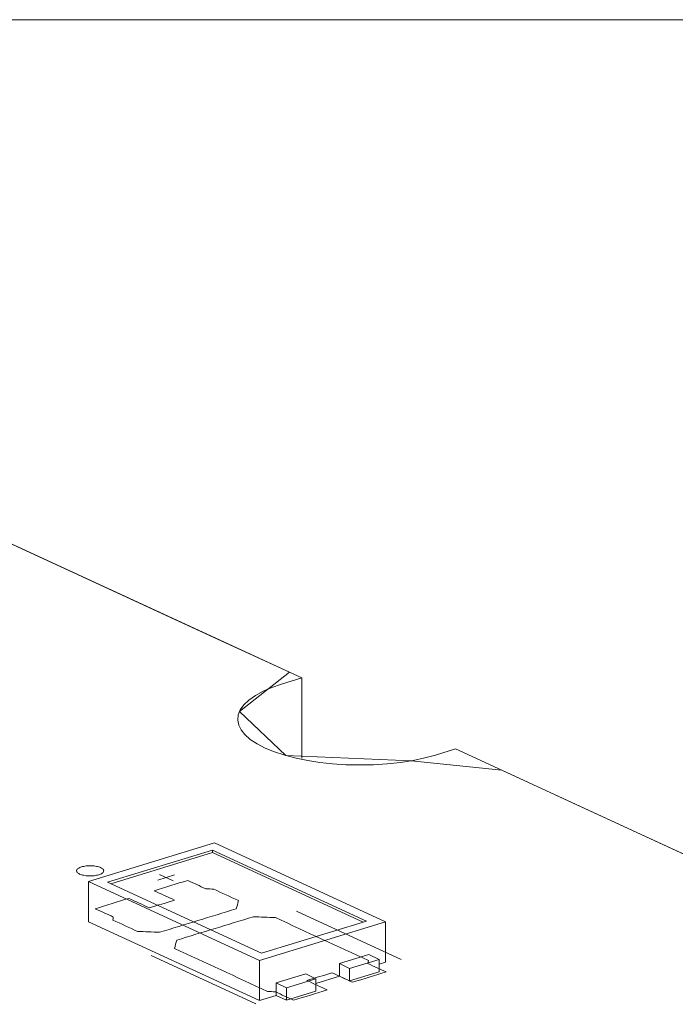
# Model space of a CAD drawing. Header units: inches. Extents: x -30 to 641, y 180 to 601.
# Tile 5 of 234: x 106 to 118, y 355 to 374. Entities that reach past the tile are written whole.
import ezdxf

# ---------------------------------------------------------------- set-up
doc = ezdxf.new("R2010")
doc.units = ezdxf.units.IN
doc.header["$MEASUREMENT"] = 0
doc.layers.add('1', color=7, linetype='Continuous')

# ---------------------------------------------------------------- blocks, each defined once
blk = doc.blocks.new('block 15')
at = {"layer": '1', "color": 8, "lineweight": 18, "true_color": 0x808080}
blk.add_lwpolyline([(458.291, 373.587), (78.15, 373.587)], dxfattribs=at)
blk = doc.blocks.new('block 2903')
at = {"layer": '1', "color": 155, "lineweight": 18, "true_color": 0x4c7299}
blk.add_lwpolyline([(98.459, 367.237), (111.007, 361.449)], dxfattribs=at)
blk = doc.blocks.new('block 2904')
at = {"layer": '1', "color": 155, "lineweight": 18, "true_color": 0x4c7299}
blk.add_lwpolyline([(113.847, 360.139), (121.073, 356.806)], dxfattribs=at)
blk = doc.blocks.new('block 2968')
at = {"layer": '1', "color": 155, "lineweight": 18, "true_color": 0x4c7299}
blk.add_lwpolyline([(112.555, 356.95), (109.399, 358.405)], dxfattribs=at)
blk = doc.blocks.new('block 2969')
at = {"layer": '1', "color": 155, "lineweight": 18, "true_color": 0x4c7299}
blk.add_lwpolyline([(107.072, 357.695), (110.228, 356.239)], dxfattribs=at)
blk = doc.blocks.new('block 2970')
at = {"layer": '1', "color": 155, "lineweight": 18, "true_color": 0x4c7299}
blk.add_lwpolyline([(112.203, 356.963), (110.264, 356.371)], dxfattribs=at)
blk = doc.blocks.new('block 2971')
at = {"layer": '1', "color": 155, "lineweight": 18, "true_color": 0x4c7299}
blk.add_lwpolyline([(109.363, 358.273), (112.203, 356.963)], dxfattribs=at)
blk = doc.blocks.new('block 2972')
at = {"layer": '1', "color": 155, "lineweight": 18, "true_color": 0x4c7299}
blk.add_lwpolyline([(109.399, 358.405), (107.072, 357.695)], dxfattribs=at)
blk = doc.blocks.new('block 2974')
at = {"layer": '1', "color": 155, "lineweight": 18, "true_color": 0x4c7299}
blk.add_lwpolyline([(107.424, 357.681), (109.363, 358.273)], dxfattribs=at)
blk = doc.blocks.new('block 2975')
at = {"layer": '1', "color": 155, "lineweight": 18, "true_color": 0x4c7299}
blk.add_lwpolyline([(110.728, 355.736), (110.538, 355.824)], dxfattribs=at)
blk = doc.blocks.new('block 2976')
at = {"layer": '1', "color": 155, "lineweight": 18, "true_color": 0x4c7299}
blk.add_lwpolyline([(110.264, 356.371), (107.424, 357.681)], dxfattribs=at)
blk = doc.blocks.new('block 2977')
at = {"layer": '1', "color": 155, "lineweight": 18, "true_color": 0x4c7299}
blk.add_lwpolyline([(111.081, 355.99), (111.271, 355.902)], dxfattribs=at)
blk = doc.blocks.new('block 2978')
at = {"layer": '1', "color": 155, "lineweight": 18, "true_color": 0x4c7299}
blk.add_lwpolyline([(111.891, 356.092), (112.434, 356.258)], dxfattribs=at)
blk = doc.blocks.new('block 2979')
at = {"layer": '1', "color": 155, "lineweight": 18, "true_color": 0x4c7299}
blk.add_lwpolyline([(111.702, 356.179), (111.891, 356.092)], dxfattribs=at)
blk = doc.blocks.new('block 2980')
at = {"layer": '1', "color": 155, "lineweight": 18, "true_color": 0x4c7299}
blk.add_lwpolyline([(110.228, 356.239), (112.555, 356.95)], dxfattribs=at)
blk = doc.blocks.new('block 2982')
at = {"layer": '1', "color": 155, "lineweight": 18, "true_color": 0x4c7299}
blk.add_lwpolyline([(111.271, 355.902), (110.728, 355.736)], dxfattribs=at)
blk = doc.blocks.new('block 3143')
at = {"layer": '1', "color": 155, "lineweight": 18, "true_color": 0x4c7299}
blk.add_lwpolyline([(112.434, 356.258), (112.245, 356.345)], dxfattribs=at)
blk = doc.blocks.new('block 3825')
at = {"layer": '1', "color": 155, "lineweight": 18, "true_color": 0x4c7299}
blk.add_lwpolyline([(111.007, 359.966), (111.007, 361.449)], dxfattribs=at)
blk = doc.blocks.new('block 3918')
at = {"layer": '1', "color": 155, "lineweight": 18, "true_color": 0x4c7299}
blk.add_lwpolyline([(110.228, 356.239), (110.228, 355.497)], dxfattribs=at)
blk = doc.blocks.new('block 3919')
at = {"layer": '1', "color": 155, "lineweight": 18, "true_color": 0x4c7299}
blk.add_lwpolyline([(112.555, 356.95), (112.555, 356.208)], dxfattribs=at)
blk = doc.blocks.new('block 3920')
at = {"layer": '1', "color": 155, "lineweight": 18, "true_color": 0x4c7299}
blk.add_lwpolyline([(107.072, 357.695), (107.072, 356.953)], dxfattribs=at)
blk = doc.blocks.new('block 3921')
at = {"layer": '1', "color": 155, "lineweight": 18, "true_color": 0x4c7299}
blk.add_lwpolyline([(109.363, 358.227), (109.363, 358.273)], dxfattribs=at)
blk = doc.blocks.new('block 3922')
at = {"layer": '1', "color": 155, "lineweight": 18, "true_color": 0x4c7299}
blk.add_lwpolyline([(107.484, 357.653), (109.363, 358.227)], dxfattribs=at)
blk = doc.blocks.new('block 3923')
at = {"layer": '1', "color": 155, "lineweight": 18, "true_color": 0x4c7299}
blk.add_lwpolyline([(109.363, 358.227), (112.143, 356.945)], dxfattribs=at)
blk = doc.blocks.new('block 3924')
at = {"layer": '1', "color": 155, "lineweight": 18, "true_color": 0x4c7299}
blk.add_lwpolyline([(111.702, 356.179), (111.702, 355.947)], dxfattribs=at)
blk = doc.blocks.new('block 3925')
at = {"layer": '1', "color": 155, "lineweight": 18, "true_color": 0x4c7299}
blk.add_lwpolyline([(110.538, 355.824), (110.538, 355.592)], dxfattribs=at)
blk = doc.blocks.new('block 3926')
at = {"layer": '1', "color": 155, "lineweight": 18, "true_color": 0x4c7299}
blk.add_lwpolyline([(111.891, 356.092), (111.891, 355.86)], dxfattribs=at)
blk = doc.blocks.new('block 3927')
at = {"layer": '1', "color": 155, "lineweight": 18, "true_color": 0x4c7299}
blk.add_lwpolyline([(112.434, 356.258), (112.434, 356.026)], dxfattribs=at)
blk = doc.blocks.new('block 3928')
at = {"layer": '1', "color": 155, "lineweight": 18, "true_color": 0x4c7299}
blk.add_lwpolyline([(110.538, 355.824), (111.081, 355.99)], dxfattribs=at)
blk = doc.blocks.new('block 3929')
at = {"layer": '1', "color": 155, "lineweight": 18, "true_color": 0x4c7299}
blk.add_lwpolyline([(112.245, 356.345), (111.702, 356.179)], dxfattribs=at)
blk = doc.blocks.new('block 3930')
at = {"layer": '1', "color": 155, "lineweight": 18, "true_color": 0x4c7299}
blk.add_lwpolyline([(111.271, 355.902), (111.271, 355.67)], dxfattribs=at)
blk = doc.blocks.new('block 3931')
at = {"layer": '1', "color": 155, "lineweight": 18, "true_color": 0x4c7299}
blk.add_lwpolyline([(110.728, 355.736), (110.728, 355.505)], dxfattribs=at)
blk = doc.blocks.new('block 3932')
at = {"layer": '1', "color": 155, "lineweight": 18, "true_color": 0x4c7299}
blk.add_lwpolyline([(111.271, 355.67), (110.728, 355.505)], dxfattribs=at)
blk = doc.blocks.new('block 3933')
at = {"layer": '1', "color": 155, "lineweight": 18, "true_color": 0x4c7299}
blk.add_lwpolyline([(111.891, 355.86), (112.434, 356.026)], dxfattribs=at)
blk = doc.blocks.new('block 3934')
at = {"layer": '1', "color": 155, "lineweight": 18, "true_color": 0x4c7299}
blk.add_lwpolyline([(111.702, 355.947), (111.891, 355.86)], dxfattribs=at)
blk = doc.blocks.new('block 3935')
at = {"layer": '1', "color": 155, "lineweight": 18, "true_color": 0x4c7299}
blk.add_lwpolyline([(110.728, 355.505), (110.538, 355.592)], dxfattribs=at)
blk = doc.blocks.new('block 3936')
at = {"layer": '1', "color": 155, "lineweight": 18, "true_color": 0x4c7299}
blk.add_lwpolyline([(110.228, 355.497), (110.538, 355.592)], dxfattribs=at)
blk = doc.blocks.new('block 3937')
at = {"layer": '1', "color": 155, "lineweight": 18, "true_color": 0x4c7299}
blk.add_lwpolyline([(112.434, 356.171), (112.555, 356.208)], dxfattribs=at)
blk = doc.blocks.new('block 3938')
at = {"layer": '1', "color": 155, "lineweight": 18, "true_color": 0x4c7299}
blk.add_lwpolyline([(111.271, 355.816), (111.702, 355.947)], dxfattribs=at)
blk = doc.blocks.new('block 3939')
at = {"layer": '1', "color": 155, "lineweight": 18, "true_color": 0x4c7299}
blk.add_lwpolyline([(107.072, 356.953), (110.228, 355.497)], dxfattribs=at)
blk = doc.blocks.new('block 4685')
at = {"layer": '1', "color": 18, "lineweight": 13, "true_color": 0x4c0000}
blk.add_lwpolyline([(98.459, 367.237), (111.007, 361.449)], dxfattribs=at)
blk = doc.blocks.new('block 4742')
at = {"layer": '1', "color": 18, "lineweight": 13, "true_color": 0x4c0000}
blk.add_lwpolyline([(110.163, 355.437), (108.231, 356.328)], dxfattribs=at)
blk = doc.blocks.new('block 4848')
at = {"layer": '1', "color": 18, "lineweight": 13, "true_color": 0x4c0000}
blk.add_lwpolyline([(98.459, 367.237), (111.007, 361.449)], dxfattribs=at)
blk = doc.blocks.new('block 4849')
at = {"layer": '1', "color": 18, "lineweight": 13, "true_color": 0x4c0000}
blk.add_lwpolyline([(113.847, 360.139), (196.893, 321.831)], dxfattribs=at)
blk = doc.blocks.new('block 4853')
at = {"layer": '1', "color": 18, "lineweight": 13, "true_color": 0x4c0000}
blk.add_lwpolyline([(112.841, 356.255), (110.909, 357.146)], dxfattribs=at)
blk = doc.blocks.new('block 4854')
at = {"layer": '1', "color": 18, "lineweight": 13, "true_color": 0x4c0000}
blk.add_lwpolyline([(108.381, 357.826), (108.634, 357.709)], dxfattribs=at)
blk = doc.blocks.new('block 4855')
at = {"layer": '1', "color": 18, "lineweight": 13, "true_color": 0x4c0000}
blk.add_lwpolyline([(108.352, 357.721), (108.662, 357.815)], dxfattribs=at)
blk = doc.blocks.new('block 4922')
at = {"layer": '1', "color": 18, "lineweight": 13, "true_color": 0x4c0000}
blk.add_lwpolyline([(113.847, 360.139), (196.893, 321.831)], dxfattribs=at)
blk = doc.blocks.new('block 4923')
at = {"layer": '1', "color": 18, "lineweight": 13, "true_color": 0x4c0000}
blk.add_lwpolyline([(110.163, 355.437), (108.231, 356.328)], dxfattribs=at)
blk = doc.blocks.new('block 4926')
at = {"layer": '1', "color": 18, "lineweight": 13, "true_color": 0x4c0000}
blk.add_lwpolyline([(112.841, 356.255), (110.909, 357.146)], dxfattribs=at)
blk = doc.blocks.new('block 4928')
at = {"layer": '1', "color": 18, "lineweight": 13, "true_color": 0x4c0000}
blk.add_lwpolyline([(108.352, 357.721), (108.662, 357.815)], dxfattribs=at)
blk = doc.blocks.new('block 4930')
at = {"layer": '1', "color": 18, "lineweight": 13, "true_color": 0x4c0000}
blk.add_lwpolyline([(108.381, 357.826), (108.634, 357.709)], dxfattribs=at)
blk = doc.blocks.new('block 8337')
at = {"layer": '1', "color": 155, "lineweight": 18, "true_color": 0x4c7299}
blk.add_lwpolyline([(111.007, 361.449), (110.636, 361.336), (110.458, 361.274), (110.296, 361.203), (110.153, 361.125), (110.034, 361.041), (109.94, 360.951), (109.874, 360.859), (109.837, 360.765), (109.828, 360.671), (109.846, 360.58), (109.89, 360.491), (109.96, 360.402), (110.058, 360.315), (110.183, 360.232), (110.333, 360.154), (110.505, 360.084), (110.697, 360.021), (110.903, 359.967), (111.12, 359.923), (111.343, 359.889), (111.578, 359.864), (111.823, 359.848), (112.076, 359.843), (112.331, 359.848), (112.583, 359.865), (112.828, 359.891), (113.061, 359.928), (113.278, 359.973), (113.476, 360.026), (113.847, 360.139)], dxfattribs=at)
blk = doc.blocks.new('block 8365')
at = {"layer": '1', "color": 18, "lineweight": 13, "true_color": 0x4c0000}
blk.add_open_spline([(111.945, 355.836), (112.151, 355.899), (112.358, 355.963), (112.565, 356.026), (112.454, 356.077), (112.342, 356.129), (112.23, 356.18), (112.234, 356.198), (112.237, 356.217), (112.24, 356.235), (111.667, 356.499), (111.095, 356.764), (110.522, 357.028), (110.386, 357.033), (110.251, 357.039), (110.116, 357.044), (109.644, 356.9), (109.172, 356.756), (108.701, 356.612), (108.687, 356.561), (108.674, 356.51), (108.66, 356.459), (109.233, 356.195), (109.806, 355.931), (110.379, 355.666), (110.427, 355.664), (110.476, 355.661), (110.524, 355.659), (110.636, 355.607), (110.747, 355.556), (110.859, 355.504), (111.066, 355.568), (111.272, 355.631), (111.479, 355.694), (111.353, 355.752), (111.227, 355.81), (111.101, 355.869), (111.256, 355.916), (111.411, 355.963), (111.566, 356.011), (111.692, 355.953), (111.818, 355.894), (111.945, 355.836)], degree=3, knots=[0, 0, 0, 0, 1, 1, 1, 2, 2, 2, 3, 3, 3, 4, 4, 4, 5, 5, 5, 6, 6, 6, 7, 7, 7, 8, 8, 8, 9, 9, 9, 10, 10, 10, 11, 11, 11, 12, 12, 12, 13, 13, 13, 14, 14, 14, 14], dxfattribs=at)
blk = doc.blocks.new('block 8458')
at = {"layer": '1', "color": 18, "lineweight": 13, "true_color": 0x4c0000}
blk.add_lwpolyline([(90.031, 364.662), (97.284, 366.878), (98.978, 366.998), (100.454, 366.317), (103.405, 364.956), (109.308, 362.233), (110.784, 361.552), (109.86, 360.83), (110.713, 360.016), (113.029, 359.922), (114.698, 359.747), (116.174, 359.066), (119.125, 357.705)], dxfattribs=at)
blk = doc.blocks.new('block 8465')
at = {"layer": '1', "color": 18, "lineweight": 13, "true_color": 0x4c0000}
blk.add_lwpolyline([(106.946, 357.963), (106.965, 357.969), (106.986, 357.973), (107.008, 357.977), (107.032, 357.981), (107.056, 357.983), (107.081, 357.984), (107.131, 357.984), (107.155, 357.983), (107.178, 357.98), (107.222, 357.973), (107.243, 357.969), (107.263, 357.963), (107.281, 357.957), (107.298, 357.95), (107.313, 357.942), (107.326, 357.934), (107.336, 357.926), (107.344, 357.917), (107.35, 357.908), (107.353, 357.9), (107.354, 357.891), (107.353, 357.881), (107.349, 357.872), (107.343, 357.863), (107.335, 357.854), (107.324, 357.846), (107.311, 357.838), (107.296, 357.83), (107.28, 357.824), (107.262, 357.818), (107.243, 357.813), (107.222, 357.808), (107.2, 357.804), (107.176, 357.801), (107.152, 357.798), (107.127, 357.797), (107.077, 357.797), (107.053, 357.799), (107.03, 357.801), (106.986, 357.808), (106.965, 357.813), (106.945, 357.818), (106.927, 357.824), (106.91, 357.831), (106.895, 357.839), (106.883, 357.847), (106.872, 357.855), (106.864, 357.864), (106.859, 357.873), (106.855, 357.882), (106.854, 357.891), (106.855, 357.9), (106.859, 357.909), (106.865, 357.918), (106.873, 357.927), (106.884, 357.935), (106.897, 357.943), (106.912, 357.951), (106.929, 357.958), (106.946, 357.963)], dxfattribs=at)
blk = doc.blocks.new('block 8467')
at = {"layer": '1', "color": 18, "lineweight": 13, "true_color": 0x4c0000}
blk.add_open_spline([(111.945, 355.836), (112.151, 355.899), (112.358, 355.963), (112.565, 356.026), (112.454, 356.077), (112.342, 356.129), (112.23, 356.18), (112.234, 356.198), (112.237, 356.217), (112.24, 356.235), (111.667, 356.499), (111.095, 356.764), (110.522, 357.028), (110.386, 357.033), (110.251, 357.039), (110.116, 357.044), (109.644, 356.9), (109.172, 356.756), (108.701, 356.612), (108.687, 356.561), (108.674, 356.51), (108.66, 356.459), (109.233, 356.195), (109.806, 355.931), (110.379, 355.666), (110.427, 355.664), (110.476, 355.661), (110.524, 355.659), (110.636, 355.607), (110.747, 355.556), (110.859, 355.504), (111.066, 355.568), (111.272, 355.631), (111.479, 355.694), (111.353, 355.752), (111.227, 355.81), (111.101, 355.869), (111.256, 355.916), (111.411, 355.963), (111.566, 356.011), (111.692, 355.953), (111.818, 355.894), (111.945, 355.836)], degree=3, knots=[0, 0, 0, 0, 1, 1, 1, 2, 2, 2, 3, 3, 3, 4, 4, 4, 5, 5, 5, 6, 6, 6, 7, 7, 7, 8, 8, 8, 9, 9, 9, 10, 10, 10, 11, 11, 11, 12, 12, 12, 13, 13, 13, 14, 14, 14, 14], dxfattribs=at)
blk = doc.blocks.new('block 8468')
at = {"layer": '1', "color": 18, "lineweight": 13, "true_color": 0x4c0000}
blk.add_open_spline([(111.945, 355.836), (112.151, 355.899), (112.358, 355.963), (112.565, 356.026), (112.454, 356.077), (112.342, 356.129), (112.23, 356.18), (112.234, 356.198), (112.237, 356.217), (112.24, 356.235), (111.667, 356.499), (111.095, 356.764), (110.522, 357.028), (110.386, 357.033), (110.251, 357.039), (110.116, 357.044), (109.644, 356.9), (109.172, 356.756), (108.701, 356.612), (108.687, 356.561), (108.674, 356.51), (108.66, 356.459), (109.233, 356.195), (109.806, 355.931), (110.379, 355.666), (110.427, 355.664), (110.476, 355.661), (110.524, 355.659), (110.636, 355.607), (110.747, 355.556), (110.859, 355.504), (111.066, 355.568), (111.272, 355.631), (111.479, 355.694), (111.353, 355.752), (111.227, 355.81), (111.101, 355.869), (111.256, 355.916), (111.411, 355.963), (111.566, 356.011), (111.692, 355.953), (111.818, 355.894), (111.945, 355.836)], degree=3, knots=[0, 0, 0, 0, 1, 1, 1, 2, 2, 2, 3, 3, 3, 4, 4, 4, 5, 5, 5, 6, 6, 6, 7, 7, 7, 8, 8, 8, 9, 9, 9, 10, 10, 10, 11, 11, 11, 12, 12, 12, 13, 13, 13, 14, 14, 14, 14], dxfattribs=at)
blk = doc.blocks.new('block 8469')
at = {"layer": '1', "color": 18, "lineweight": 13, "true_color": 0x4c0000}
blk.add_open_spline([(109.84, 357.342), (109.827, 357.291), (109.813, 357.24), (109.8, 357.19), (109.328, 357.045), (108.857, 356.901), (108.385, 356.757), (108.25, 356.763), (108.114, 356.768), (107.979, 356.773), (107.827, 356.844), (107.675, 356.914), (107.523, 356.984), (107.526, 357.002), (107.529, 357.02), (107.532, 357.039), (107.421, 357.09), (107.309, 357.142), (107.198, 357.193), (107.405, 357.256), (107.611, 357.32), (107.818, 357.383), (107.944, 357.325), (108.071, 357.266), (108.197, 357.208), (108.352, 357.255), (108.507, 357.303), (108.662, 357.35), (108.536, 357.408), (108.41, 357.467), (108.284, 357.525), (108.49, 357.588), (108.697, 357.651), (108.904, 357.715), (109.016, 357.663), (109.127, 357.612), (109.239, 357.56), (109.287, 357.558), (109.336, 357.555), (109.384, 357.553), (109.536, 357.482), (109.688, 357.412), (109.84, 357.342)], degree=3, knots=[0, 0, 0, 0, 1, 1, 1, 2, 2, 2, 3, 3, 3, 4, 4, 4, 5, 5, 5, 6, 6, 6, 7, 7, 7, 8, 8, 8, 9, 9, 9, 10, 10, 10, 11, 11, 11, 12, 12, 12, 13, 13, 13, 14, 14, 14, 14], dxfattribs=at)
blk = doc.blocks.new('block 8470')
at = {"layer": '1', "color": 18, "lineweight": 13, "true_color": 0x4c0000}
blk.add_open_spline([(109.84, 357.342), (109.827, 357.291), (109.813, 357.24), (109.8, 357.19), (109.328, 357.045), (108.857, 356.901), (108.385, 356.757), (108.25, 356.763), (108.114, 356.768), (107.979, 356.773), (107.827, 356.844), (107.675, 356.914), (107.523, 356.984), (107.526, 357.002), (107.529, 357.02), (107.532, 357.039), (107.421, 357.09), (107.309, 357.142), (107.198, 357.193), (107.405, 357.256), (107.611, 357.32), (107.818, 357.383), (107.944, 357.325), (108.071, 357.266), (108.197, 357.208), (108.352, 357.255), (108.507, 357.303), (108.662, 357.35), (108.536, 357.408), (108.41, 357.467), (108.284, 357.525), (108.49, 357.588), (108.697, 357.651), (108.904, 357.715), (109.016, 357.663), (109.127, 357.612), (109.239, 357.56), (109.287, 357.558), (109.336, 357.555), (109.384, 357.553), (109.536, 357.482), (109.688, 357.412), (109.84, 357.342)], degree=3, knots=[0, 0, 0, 0, 1, 1, 1, 2, 2, 2, 3, 3, 3, 4, 4, 4, 5, 5, 5, 6, 6, 6, 7, 7, 7, 8, 8, 8, 9, 9, 9, 10, 10, 10, 11, 11, 11, 12, 12, 12, 13, 13, 13, 14, 14, 14, 14], dxfattribs=at)
blk = doc.blocks.new('block 8885')
at = {"layer": '1', "color": 18, "lineweight": 13, "true_color": 0x4c0000}
blk.add_lwpolyline([(111.007, 361.449), (110.636, 361.336), (110.458, 361.274), (110.296, 361.203), (110.153, 361.125), (110.034, 361.041), (109.94, 360.951), (109.874, 360.859), (109.837, 360.765), (109.828, 360.671), (109.846, 360.58), (109.89, 360.491), (109.96, 360.402), (110.058, 360.315), (110.183, 360.232), (110.333, 360.154), (110.505, 360.084), (110.697, 360.021), (110.903, 359.967), (111.12, 359.923), (111.343, 359.889), (111.578, 359.864), (111.823, 359.848), (112.076, 359.843), (112.331, 359.848), (112.583, 359.865), (112.828, 359.891), (113.061, 359.928), (113.278, 359.973), (113.476, 360.026), (113.847, 360.139)], dxfattribs=at)
blk = doc.blocks.new('block 8899')
at = {"layer": '1', "color": 18, "lineweight": 13, "true_color": 0x4c0000}
blk.add_lwpolyline([(111.007, 361.449), (110.636, 361.336), (110.458, 361.274), (110.296, 361.203), (110.153, 361.125), (110.034, 361.041), (109.94, 360.951), (109.874, 360.859), (109.837, 360.765), (109.828, 360.671), (109.846, 360.58), (109.89, 360.491), (109.96, 360.402), (110.058, 360.315), (110.183, 360.232), (110.333, 360.154), (110.505, 360.084), (110.697, 360.021), (110.903, 359.967), (111.12, 359.923), (111.343, 359.889), (111.578, 359.864), (111.823, 359.848), (112.076, 359.843), (112.331, 359.848), (112.583, 359.865), (112.828, 359.891), (113.061, 359.928), (113.278, 359.973), (113.476, 360.026), (113.847, 360.139)], dxfattribs=at)
blk = doc.blocks.new('block 8956')
at = {"layer": '1', "color": 18, "lineweight": 13, "true_color": 0x4c0000}
blk.add_open_spline([(111.945, 355.836), (112.151, 355.899), (112.358, 355.963), (112.565, 356.026), (112.454, 356.077), (112.342, 356.129), (112.23, 356.18), (112.234, 356.198), (112.237, 356.217), (112.24, 356.235), (111.667, 356.499), (111.095, 356.764), (110.522, 357.028), (110.386, 357.033), (110.251, 357.039), (110.116, 357.044), (109.644, 356.9), (109.172, 356.756), (108.701, 356.612), (108.687, 356.561), (108.674, 356.51), (108.66, 356.459), (109.233, 356.195), (109.806, 355.931), (110.379, 355.666), (110.427, 355.664), (110.476, 355.661), (110.524, 355.659), (110.636, 355.607), (110.747, 355.556), (110.859, 355.504), (111.066, 355.568), (111.272, 355.631), (111.479, 355.694), (111.353, 355.752), (111.227, 355.81), (111.101, 355.869), (111.256, 355.916), (111.411, 355.963), (111.566, 356.011), (111.692, 355.953), (111.818, 355.894), (111.945, 355.836)], degree=3, knots=[0, 0, 0, 0, 1, 1, 1, 2, 2, 2, 3, 3, 3, 4, 4, 4, 5, 5, 5, 6, 6, 6, 7, 7, 7, 8, 8, 8, 9, 9, 9, 10, 10, 10, 11, 11, 11, 12, 12, 12, 13, 13, 13, 14, 14, 14, 14], dxfattribs=at)
blk = doc.blocks.new('block 8961')
at = {"layer": '1', "color": 18, "lineweight": 13, "true_color": 0x4c0000}
blk.add_open_spline([(109.84, 357.342), (109.827, 357.291), (109.813, 357.24), (109.8, 357.19), (109.328, 357.045), (108.857, 356.901), (108.385, 356.757), (108.25, 356.763), (108.114, 356.768), (107.979, 356.773), (107.827, 356.844), (107.675, 356.914), (107.523, 356.984), (107.526, 357.002), (107.529, 357.02), (107.532, 357.039), (107.421, 357.09), (107.309, 357.142), (107.198, 357.193), (107.405, 357.256), (107.611, 357.32), (107.818, 357.383), (107.944, 357.325), (108.071, 357.266), (108.197, 357.208), (108.352, 357.255), (108.507, 357.303), (108.662, 357.35), (108.536, 357.408), (108.41, 357.467), (108.284, 357.525), (108.49, 357.588), (108.697, 357.651), (108.904, 357.715), (109.016, 357.663), (109.127, 357.612), (109.239, 357.56), (109.287, 357.558), (109.336, 357.555), (109.384, 357.553), (109.536, 357.482), (109.688, 357.412), (109.84, 357.342)], degree=3, knots=[0, 0, 0, 0, 1, 1, 1, 2, 2, 2, 3, 3, 3, 4, 4, 4, 5, 5, 5, 6, 6, 6, 7, 7, 7, 8, 8, 8, 9, 9, 9, 10, 10, 10, 11, 11, 11, 12, 12, 12, 13, 13, 13, 14, 14, 14, 14], dxfattribs=at)
blk = doc.blocks.new('block 8962')
at = {"layer": '1', "color": 18, "lineweight": 13, "true_color": 0x4c0000}
blk.add_lwpolyline([(106.946, 357.963), (106.965, 357.969), (106.986, 357.973), (107.008, 357.977), (107.032, 357.981), (107.056, 357.983), (107.081, 357.984), (107.131, 357.984), (107.155, 357.983), (107.178, 357.98), (107.222, 357.973), (107.243, 357.969), (107.263, 357.963), (107.281, 357.957), (107.298, 357.95), (107.313, 357.942), (107.326, 357.934), (107.336, 357.926), (107.344, 357.917), (107.35, 357.908), (107.353, 357.9), (107.354, 357.891), (107.353, 357.881), (107.349, 357.872), (107.343, 357.863), (107.335, 357.854), (107.324, 357.846), (107.311, 357.838), (107.296, 357.83), (107.28, 357.824), (107.262, 357.818), (107.243, 357.813), (107.222, 357.808), (107.2, 357.804), (107.176, 357.801), (107.152, 357.798), (107.127, 357.797), (107.077, 357.797), (107.053, 357.799), (107.03, 357.801), (106.986, 357.808), (106.965, 357.813), (106.945, 357.818), (106.927, 357.824), (106.91, 357.831), (106.895, 357.839), (106.883, 357.847), (106.872, 357.855), (106.864, 357.864), (106.859, 357.873), (106.855, 357.882), (106.854, 357.891), (106.855, 357.9), (106.859, 357.909), (106.865, 357.918), (106.873, 357.927), (106.884, 357.935), (106.897, 357.943), (106.912, 357.951), (106.929, 357.958), (106.946, 357.963)], dxfattribs=at)
blk = doc.blocks.new('block 8964')
at = {"layer": '1', "color": 18, "lineweight": 13, "true_color": 0x4c0000}
blk.add_open_spline([(109.84, 357.342), (109.827, 357.291), (109.813, 357.24), (109.8, 357.19), (109.328, 357.045), (108.857, 356.901), (108.385, 356.757), (108.25, 356.763), (108.114, 356.768), (107.979, 356.773), (107.827, 356.844), (107.675, 356.914), (107.523, 356.984), (107.526, 357.002), (107.529, 357.02), (107.532, 357.039), (107.421, 357.09), (107.309, 357.142), (107.198, 357.193), (107.405, 357.256), (107.611, 357.32), (107.818, 357.383), (107.944, 357.325), (108.071, 357.266), (108.197, 357.208), (108.352, 357.255), (108.507, 357.303), (108.662, 357.35), (108.536, 357.408), (108.41, 357.467), (108.284, 357.525), (108.49, 357.588), (108.697, 357.651), (108.904, 357.715), (109.016, 357.663), (109.127, 357.612), (109.239, 357.56), (109.287, 357.558), (109.336, 357.555), (109.384, 357.553), (109.536, 357.482), (109.688, 357.412), (109.84, 357.342)], degree=3, knots=[0, 0, 0, 0, 1, 1, 1, 2, 2, 2, 3, 3, 3, 4, 4, 4, 5, 5, 5, 6, 6, 6, 7, 7, 7, 8, 8, 8, 9, 9, 9, 10, 10, 10, 11, 11, 11, 12, 12, 12, 13, 13, 13, 14, 14, 14, 14], dxfattribs=at)

msp = doc.modelspace()

# ---------------------------------------------------------------- block references
at = {"layer": '1'}
for name in ['block 15', 'block 2903', 'block 4685', 'block 4848', 'block 8458', 'block 8337', 'block 8885', 'block 8899', 'block 3825', 'block 2904', 'block 4849', 'block 4922', 'block 2972', 'block 2974', 'block 2971', 'block 3921', 'block 2968', 'block 3922', 'block 3923', 'block 8465', 'block 8962', 'block 8469', 'block 8470', 'block 8961', 'block 8964', 'block 4855', 'block 4928', 'block 4854', 'block 4930', 'block 2969', 'block 3920', 'block 2976', 'block 8365', 'block 8467', 'block 8468', 'block 8956', 'block 4853', 'block 4926', 'block 3939', 'block 2980', 'block 2970', 'block 3919', 'block 4742', 'block 4923', 'block 3929', 'block 3143', 'block 3918', 'block 2979', 'block 3924', 'block 2978', 'block 3926', 'block 3927', 'block 3937', 'block 3928', 'block 2982', 'block 2977', 'block 3938', 'block 3930', 'block 3934', 'block 3933', 'block 2975', 'block 3925', 'block 3931', 'block 3936', 'block 3935', 'block 3932']:
    msp.add_blockref(name, (0, 0), dxfattribs=at)

doc.saveas('drawing.dxf')
